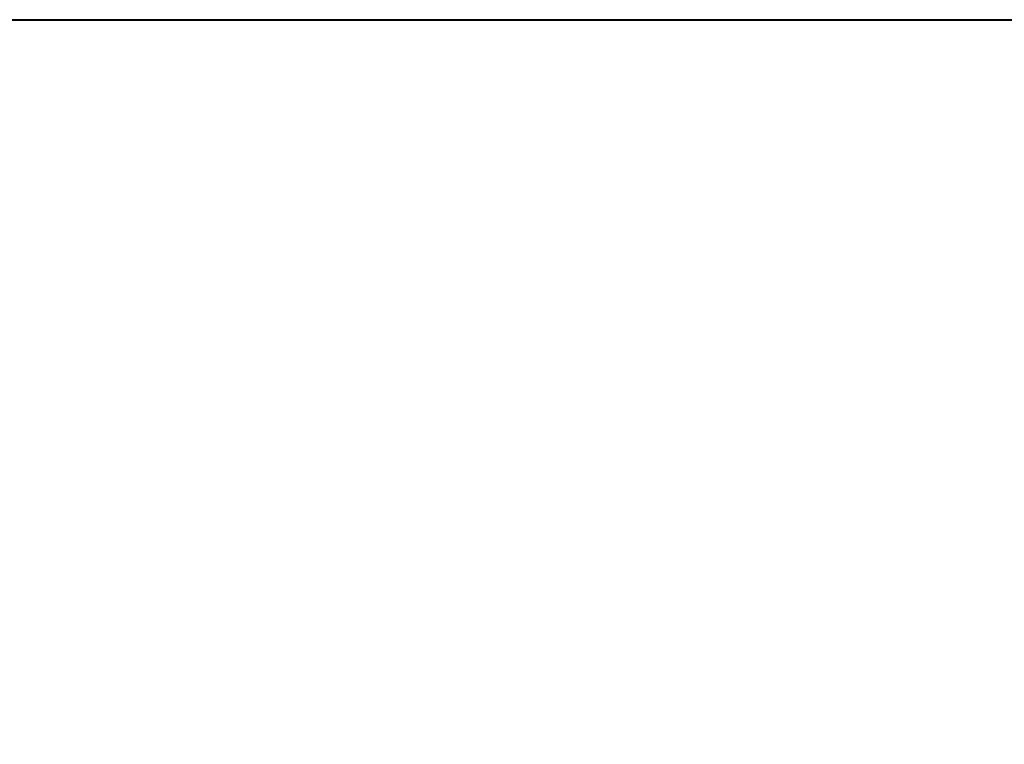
# Model space of a CAD drawing. Extents: x -4.8 to 55.9, y -3 to 25.9.
# Tile 251 of 256: x 19.3 to 37.6, y 10.5 to 24. Entities that reach past the tile are written whole.
import ezdxf

# ---------------------------------------------------------------- set-up
doc = ezdxf.new("R2010")
doc.units = 0

# ---------------------------------------------------------------- blocks, each defined once
blk = doc.blocks.new('Box-f60a42a9-73f5-49ae-bb05-7953f8067b4b')
at = {"color": 253, "linetype": 'Continuous', "true_color": 0xa0a0a0, "transparency": 33554687}
mesh = blk.add_polyface(dxfattribs=at)
corners = [(0, 23.99), (38.4, 23.99), (38.4, 24), (0, 24), (0, 23.99, 21), (38.4, 23.99, 21), (38.4, 24, 21), (0, 24, 21)]
mesh.append_faces([[corners[k] for k in face] for face in [(0, 1, 2, 3), (4, 5, 6, 7), (0, 1, 5, 4), (1, 2, 6, 5), (2, 3, 7, 6), (3, 0, 4, 7)]], dxfattribs={"color": 253})
blk = doc.blocks.new('Box-638355a3-c890-4fd0-b728-b39c41c250b5')
at = {"color": 253, "linetype": 'Continuous', "true_color": 0xa0a0a0, "transparency": 33554687}
mesh = blk.add_polyface(dxfattribs=at)
corners = [(0, 0), (54, 0), (54, 24), (0, 24), (0, 0, 0.01), (54, 0, 0.01), (54, 24, 0.01), (0, 24, 0.01)]
mesh.append_faces([[corners[k] for k in face] for face in [(0, 1, 2, 3), (4, 5, 6, 7), (0, 1, 5, 4), (1, 2, 6, 5), (2, 3, 7, 6), (3, 0, 4, 7)]], dxfattribs={"color": 253})
blk = doc.blocks.new('Box-07747896-d056-4941-b30d-9d22ee5c5ea8')
at = {"color": 253, "linetype": 'Continuous', "true_color": 0xa0a0a0, "transparency": 33554687}
mesh = blk.add_polyface(dxfattribs=at)
corners = [(0, 0), (54, 0), (54, 24), (0, 24), (0, 0, 0.01), (54, 0, 0.01), (54, 24, 0.01), (0, 24, 0.01)]
mesh.append_faces([[corners[k] for k in face] for face in [(0, 1, 2, 3), (4, 5, 6, 7), (0, 1, 5, 4), (1, 2, 6, 5), (2, 3, 7, 6), (3, 0, 4, 7)]], dxfattribs={"color": 253})
blk = doc.blocks.new('ForwardOpening-6923d16a-1fcd-4643-b180-ed79ab20a9d2')
at = {"linetype": 'Continuous', "transparency": 33554687}
blk.add_blockref('Box-f60a42a9-73f5-49ae-bb05-7953f8067b4b', (0, 0), dxfattribs=at)
blk = doc.blocks.new('8e6bfa97-ff45-4f4a-9ec3-150c76c71b82')
at = {"linetype": 'Continuous', "transparency": 33554687}
for name, p in [('ForwardOpening-6923d16a-1fcd-4643-b180-ed79ab20a9d2', (0, 0)), ('Box-f60a42a9-73f5-49ae-bb05-7953f8067b4b', (0, 0)), ('Box-638355a3-c890-4fd0-b728-b39c41c250b5', (0, 0)), ('Box-07747896-d056-4941-b30d-9d22ee5c5ea8', (0, 0, 20.99))]:
    blk.add_blockref(name, p, dxfattribs=at)
blk = doc.blocks.new('67c062c2-fe4f-4682-81bf-4f6e360278ac')
at = {"linetype": 'Continuous', "transparency": 33554687}
blk.add_blockref('8e6bfa97-ff45-4f4a-9ec3-150c76c71b82', (0, 0), dxfattribs=at)

msp = doc.modelspace()

# ---------------------------------------------------------------- block references
at = {"transparency": 33554687}
msp.add_blockref('67c062c2-fe4f-4682-81bf-4f6e360278ac', (0, 0), dxfattribs=at)

doc.saveas('drawing.dxf')
